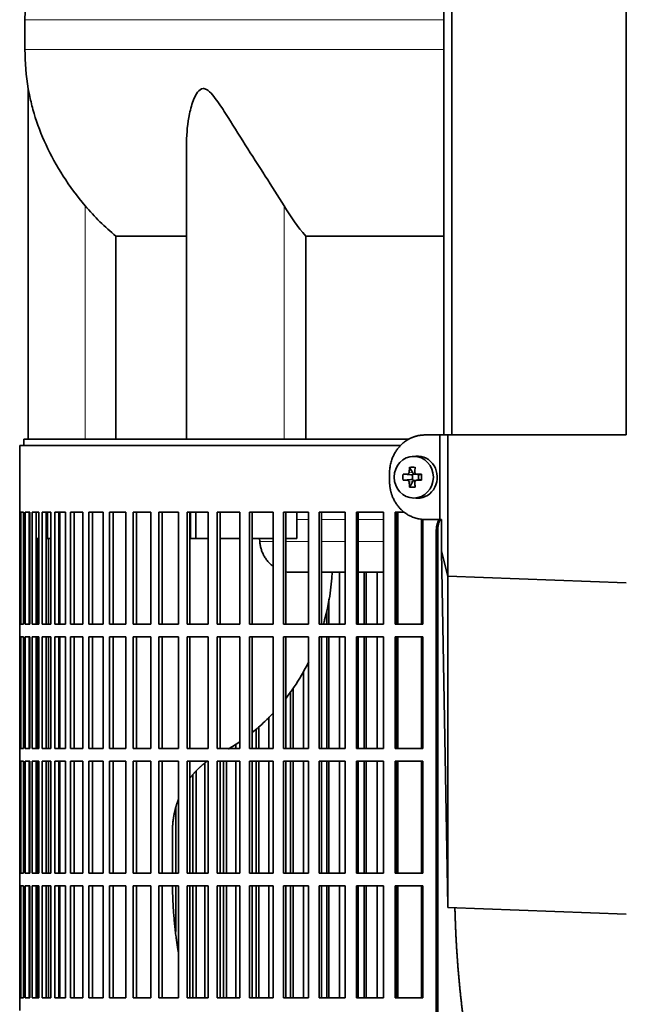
# Model space of a CAD drawing. Header units: millimetres. Extents: x 489 to 1364, y -1717 to 1594.
# Tile 16 of 30: x 496 to 639, y -56 to 177. Entities that reach past the tile are written whole.
import ezdxf

# ---------------------------------------------------------------- set-up
doc = ezdxf.new("R2010")
doc.units = ezdxf.units.MM
for name, color, linetype in [('M5X8_UNI7687', 7, 'Continuous'), ('MID_454-3', 7, 'Continuous'), ('VSI344-454_FILTR', 7, 'Continuous'), ('VSI344-454_SUPPO', 7, 'Continuous'), ('VSI344-454_TERMI', 7, 'Continuous'), ('VSI454_DIFFUSORE', 7, 'Continuous')]:
    doc.layers.add(name, color=color, linetype=linetype)

# ---------------------------------------------------------------- blocks, each defined once
blk = doc.blocks.new('SE')
at = {"layer": 'M5X8_UNI7687', "color": 7, "linetype": 'Continuous', "lineweight": 35}
for p, q in [((589.26, 74.09), (588.41, 74.02)), ((587.77, 71.44), (588.54, 70.14)), ((586.23, 69.8), (588.07, 69.64)), ((586.23, 68.41), (588.07, 68.57)), ((587.77, 66.77), (588.54, 68.07)), ((588.47, 68.54), (588.47, 69.67)), ((588.64, 69.86), (589.26, 69.86)), ((589.29, 68.36), (588.64, 68.36)), ((589.34, 69.84), (589.93, 69.64)), ((589.93, 68.57), (589.34, 68.37)), ((589.88, 69.66), (589.88, 68.55)), ((590.62, 69.8), (590.01, 69.64)), ((590.62, 68.41), (590.01, 68.57)), ((588.41, 64.19), (589.26, 64.12))]:
    blk.add_line(p, q, dxfattribs=at)
at = {"layer": 'M5X8_UNI7687', "color": 4, "linetype": 'Continuous', "lineweight": 9}
for p, q in [((587.69, 70.31), (588.54, 70.14)), ((588.07, 69.64), (587.22, 69.82)), ((587.22, 68.4), (588.07, 68.57)), ((588.54, 68.07), (587.69, 67.9)), ((589.49, 69.82), (590.01, 69.64)), ((590.01, 68.57), (589.49, 68.4))]:
    blk.add_line(p, q, dxfattribs=at)
at = {"layer": 'M5X8_UNI7687', "color": 7, "linetype": 'Continuous', "lineweight": 35}
for centre, radius, start, end in [((597.4, 69.11), 11.19, 176.4519, 183.5481), ((556.67, 69.11), 33.96, 358.8317, 1.1683)]:
    blk.add_arc(centre, radius, start, end, dxfattribs=at)
blk.add_ellipse((588.77, 69.11), major_axis=(0, -4.93), ratio=0.939693, dxfattribs=at)
for centre, major_axis, ratio, start_param, end_param in [((589.62, 69.11), (0, -5), 0.939693, 0, 3.218028), ((591.88, 69.11), (0, 10), 0.422618, 1.335108, 1.449667), ((590.99, 66.04), (-8.99, 2.22), 0.549436, -1.223909, -1.074217), ((588.07, 70.14), (0.521, -0.505), 0.511875, 0.559691, 1.077892), ((591.59, 69.11), (0, 10), 0.258819, 1.335108, 1.449667), ((591.74, 68.95), (-9.99, 0.3), 0.0819, -1.099374, -0.984815), ((591.74, 69.26), (-9.99, -0.3), 0.0819, 0.984815, 1.099374), ((591.88, 69.11), (0, -10), 0.422618, -1.449667, -1.335108), ((588.07, 70.14), (0.805, -0.118), 0.613124, 4.809424, 5.327625), ((588.07, 68.07), (0.805, 0.118), 0.613124, 0.95556, 1.473761), ((588.23, 70.11), (0.03, -0.501), 0.939258, 0.461161, 0.987959), ((588.23, 68.1), (0.03, 0.501), 0.939258, 5.295226, 5.822024), ((588.07, 68.07), (0.521, 0.505), 0.511875, 5.205293, 5.723494), ((591.59, 69.11), (0, -10), 0.258819, -1.449667, -1.335108), ((591.74, 68.95), (-9.99, 0.3), 0.0819, -1.456192, -1.341632), ((591.74, 69.26), (-9.99, -0.3), 0.0819, 1.341632, 1.456192), ((590.01, 70.14), (0.052, 0.506), 0.51441, 3.025925, 3.331693), ((590.01, 68.07), (0.052, -0.506), 0.51441, 2.951492, 3.25726), ((590.99, 72.17), (-8.99, -2.22), 0.549436, 1.074217, 1.223909), ((589.62, 69.11), (0, -5), 0.939693, 6.20675, 6.283185)]:
    blk.add_ellipse(centre, major_axis=major_axis, ratio=ratio, start_param=start_param, end_param=end_param, dxfattribs=at)
for points in [[(587.22, 69.82), (587.24, 69.82), (587.27, 69.82), (587.31, 69.83), (587.35, 69.84), (587.39, 69.85), (587.43, 69.88), (587.47, 69.9), (587.51, 69.93), (587.54, 69.96), (587.57, 70), (587.6, 70.04), (587.62, 70.08), (587.64, 70.13), (587.66, 70.17), (587.67, 70.21), (587.68, 70.26), (587.69, 70.3), (587.69, 70.31)], [(589.02, 70.31), (589.02, 70.3), (589.02, 70.26), (589.03, 70.21), (589.04, 70.17), (589.05, 70.13), (589.07, 70.08), (589.09, 70.04), (589.12, 70), (589.15, 69.96), (589.19, 69.93), (589.22, 69.9), (589.26, 69.88), (589.31, 69.85), (589.35, 69.84), (589.39, 69.83), (589.44, 69.82), (589.47, 69.82), (589.49, 69.82)], [(587.69, 67.9), (587.69, 67.92), (587.68, 67.95), (587.67, 68), (587.66, 68.04), (587.64, 68.09), (587.62, 68.13), (587.6, 68.17), (587.57, 68.21), (587.54, 68.25), (587.51, 68.28), (587.47, 68.31), (587.43, 68.34), (587.39, 68.36), (587.35, 68.37), (587.31, 68.39), (587.27, 68.39), (587.24, 68.4), (587.22, 68.4)], [(589.49, 68.4), (589.47, 68.4), (589.44, 68.39), (589.39, 68.39), (589.35, 68.37), (589.31, 68.36), (589.26, 68.34), (589.22, 68.31), (589.19, 68.28), (589.15, 68.25), (589.12, 68.21), (589.09, 68.17), (589.07, 68.13), (589.05, 68.09), (589.04, 68.04), (589.03, 68), (589.02, 67.95), (589.02, 67.92), (589.02, 67.9)]]:
    blk.add_open_spline(points, degree=3, dxfattribs=at)
at = {"layer": 'MID_454-3', "color": 7, "linetype": 'Continuous', "lineweight": 35}
for p, q in [((595.84, 801.11), (595.84, 79.11)), ((597.8, 79.11), (597.8, 801.11)), ((639.04, 79.11), (639.04, 801.11))]:
    blk.add_line(p, q, dxfattribs=at)
at = {"layer": 'VSI344-454_FILTR', "color": 7, "linetype": 'Continuous', "lineweight": 35}
for p, q in [((585.58, 76.61), (495.54, 76.61)), ((495.54, 76.61), (495.54, 60.86)), ((495.54, 60.86), (495.67, 60.86)), ((495.55, 34.36), (495.55, 60.86)), ((495.67, 34.36), (495.67, 60.86)), ((495.82, 60.86), (496.44, 60.86)), ((495.82, 34.36), (495.82, 60.86)), ((496.44, 34.36), (496.44, 60.86)), ((496.8, 60.86), (497.9, 60.86)), ((496.8, 34.36), (496.8, 60.86)), ((497.79, 34.36), (497.79, 60.86)), ((497.9, 34.36), (497.9, 60.86)), ((498.47, 60.86), (500.05, 60.86)), ((498.47, 34.36), (498.47, 60.86)), ((499.45, 34.36), (499.45, 60.86)), ((500.05, 34.36), (500.05, 60.86)), ((500.83, 60.86), (502.88, 60.86)), ((500.83, 34.36), (500.83, 60.86)), ((501.78, 34.36), (501.78, 60.86)), ((502.88, 34.36), (502.88, 60.86)), ((503.85, 60.86), (506.37, 60.86)), ((503.85, 34.36), (503.85, 60.86)), ((504.79, 34.36), (504.79, 60.86)), ((506.37, 34.36), (506.37, 60.86)), ((507.54, 60.86), (510.51, 60.86)), ((507.54, 34.36), (507.54, 60.86)), ((508.45, 34.36), (508.45, 60.86)), ((510.51, 34.36), (510.51, 60.86)), ((511.87, 60.86), (515.28, 60.86)), ((511.87, 34.36), (511.87, 60.86)), ((512.74, 34.36), (512.74, 60.86)), ((515.28, 34.36), (515.28, 60.86)), ((516.81, 60.86), (520.65, 60.86)), ((516.81, 34.36), (516.81, 60.86)), ((517.65, 34.36), (517.65, 60.86)), ((520.65, 34.36), (520.65, 60.86)), ((522.36, 60.86), (526.59, 60.86)), ((522.36, 34.36), (522.36, 60.86)), ((523.15, 34.36), (523.15, 60.86)), ((526.59, 34.36), (526.59, 60.86)), ((528.47, 60.86), (533.08, 60.86)), ((528.47, 34.36), (528.47, 60.86)), ((529.22, 34.36), (529.22, 60.86)), ((533.08, 34.36), (533.08, 60.86)), ((535.12, 60.86), (540.09, 60.86)), ((535.12, 34.36), (535.12, 60.86)), ((535.82, 34.36), (535.82, 60.86)), ((540.09, 34.36), (540.09, 60.86)), ((542.27, 60.86), (547.58, 60.86)), ((542.27, 34.36), (542.27, 60.86)), ((542.93, 34.36), (542.93, 60.86)), ((547.58, 34.36), (547.58, 60.86)), ((549.9, 60.86), (555.52, 60.86)), ((549.9, 34.36), (549.9, 60.86)), ((550.5, 34.36), (550.5, 60.86)), ((555.52, 34.36), (555.52, 60.86)), ((557.96, 60.86), (563.86, 60.86)), ((557.96, 34.36), (557.96, 60.86)), ((558.51, 34.36), (558.51, 60.86)), ((563.86, 34.36), (563.86, 60.86)), ((566.42, 60.86), (572.57, 60.86)), ((566.42, 34.36), (566.42, 60.86)), ((566.9, 34.36), (566.9, 60.86)), ((572.57, 34.36), (572.57, 60.86)), ((575.23, 60.86), (581.6, 60.86)), ((575.23, 34.36), (575.23, 60.86)), ((575.65, 34.36), (575.65, 60.86)), ((581.6, 34.36), (581.6, 60.86)), ((584.35, 60.86), (586.48, 60.86)), ((584.35, 34.36), (584.35, 60.86)), ((584.71, 34.36), (584.71, 60.86)), ((590.92, 34.36), (590.92, 59.16)), ((594.1, -214.39), (594.1, 56.61)), ((594.42, -214.39), (594.42, 56.61)), ((499.87, 34.36), (499.87, 54.61)), ((502.35, 34.36), (502.35, 54.61)), ((571.23, 34.36), (571.23, 46.61)), ((577.05, 34.36), (577.05, 46.61)), ((577.5, 34.36), (577.5, 46.61)), ((580.14, 34.36), (580.14, 46.61)), ((568.69, 34.36), (568.69, 40.24)), ((568.17, 34.36), (568.17, 37.48)), ((495.54, 34.36), (495.67, 34.36)), ((495.54, 34.36), (495.54, 31.36)), ((495.82, 34.36), (496.44, 34.36)), ((496.8, 34.36), (497.9, 34.36)), ((498.47, 34.36), (500.05, 34.36)), ((500.83, 34.36), (502.88, 34.36)), ((503.85, 34.36), (506.37, 34.36)), ((507.54, 34.36), (510.51, 34.36)), ((511.87, 34.36), (515.28, 34.36)), ((516.81, 34.36), (520.65, 34.36)), ((522.36, 34.36), (526.59, 34.36)), ((528.47, 34.36), (533.08, 34.36)), ((535.12, 34.36), (540.09, 34.36)), ((542.27, 34.36), (547.58, 34.36)), ((549.9, 34.36), (555.52, 34.36)), ((557.96, 34.36), (563.86, 34.36)), ((566.42, 34.36), (572.57, 34.36)), ((575.23, 34.36), (581.6, 34.36)), ((584.35, 34.36), (590.92, 34.36)), ((495.54, 31.36), (495.67, 31.36)), ((495.55, 4.86), (495.55, 31.36)), ((495.67, 4.86), (495.67, 31.36)), ((495.82, 31.36), (496.44, 31.36)), ((495.82, 4.86), (495.82, 31.36)), ((496.44, 4.86), (496.44, 31.36)), ((496.8, 31.36), (497.9, 31.36)), ((496.8, 4.86), (496.8, 31.36)), ((497.79, 4.86), (497.79, 31.36)), ((497.9, 4.86), (497.9, 31.36)), ((498.47, 31.36), (500.05, 31.36)), ((498.47, 4.86), (498.47, 31.36)), ((499.45, 4.86), (499.45, 31.36)), ((499.87, 4.86), (499.87, 31.36)), ((500.05, 4.86), (500.05, 31.36)), ((500.83, 31.36), (502.88, 31.36)), ((500.83, 4.86), (500.83, 31.36)), ((501.78, 4.86), (501.78, 31.36)), ((502.35, 4.86), (502.35, 31.36)), ((502.88, 4.86), (502.88, 31.36)), ((503.85, 31.36), (506.37, 31.36)), ((503.85, 4.86), (503.85, 31.36)), ((504.79, 4.86), (504.79, 31.36)), ((506.37, 4.86), (506.37, 31.36)), ((507.54, 31.36), (510.51, 31.36)), ((507.54, 4.86), (507.54, 31.36)), ((508.45, 4.86), (508.45, 31.36)), ((510.51, 4.86), (510.51, 31.36)), ((511.87, 31.36), (515.28, 31.36)), ((511.87, 4.86), (511.87, 31.36)), ((512.74, 4.86), (512.74, 31.36)), ((515.28, 4.86), (515.28, 31.36)), ((516.81, 31.36), (520.65, 31.36)), ((516.81, 4.86), (516.81, 31.36)), ((517.65, 4.86), (517.65, 31.36)), ((520.65, 4.86), (520.65, 31.36)), ((522.36, 31.36), (526.59, 31.36)), ((522.36, 4.86), (522.36, 31.36)), ((523.15, 4.86), (523.15, 31.36)), ((526.59, 4.86), (526.59, 31.36)), ((528.47, 31.36), (533.08, 31.36)), ((528.47, 4.86), (528.47, 31.36)), ((529.22, 4.86), (529.22, 31.36)), ((533.08, 4.86), (533.08, 31.36)), ((535.12, 31.36), (540.09, 31.36)), ((535.12, 4.86), (535.12, 31.36)), ((535.82, 4.86), (535.82, 31.36)), ((540.09, 4.86), (540.09, 31.36)), ((542.27, 31.36), (547.58, 31.36)), ((542.27, 4.86), (542.27, 31.36)), ((542.93, 4.86), (542.93, 31.36)), ((547.58, 4.86), (547.58, 31.36)), ((549.9, 31.36), (555.52, 31.36)), ((549.9, 4.86), (549.9, 31.36)), ((550.5, 4.86), (550.5, 31.36)), ((555.52, 4.86), (555.52, 31.36)), ((557.96, 31.36), (563.86, 31.36)), ((557.96, 4.86), (557.96, 31.36)), ((558.51, 4.86), (558.51, 31.36)), ((563.86, 4.86), (563.86, 31.36)), ((566.42, 31.36), (572.57, 31.36)), ((566.42, 4.86), (566.42, 31.36)), ((566.9, 4.86), (566.9, 31.36)), ((568.17, 4.86), (568.17, 31.36)), ((568.69, 4.86), (568.69, 31.36)), ((571.23, 4.86), (571.23, 31.36)), ((572.57, 4.86), (572.57, 31.36)), ((575.23, 31.36), (581.6, 31.36)), ((575.23, 4.86), (575.23, 31.36)), ((575.65, 4.86), (575.65, 31.36)), ((577.05, 4.86), (577.05, 31.36)), ((577.5, 4.86), (577.5, 31.36)), ((580.14, 4.86), (580.14, 31.36)), ((581.6, 4.86), (581.6, 31.36)), ((584.35, 31.36), (590.92, 31.36)), ((584.35, 4.86), (584.35, 31.36)), ((584.71, 4.86), (584.71, 31.36)), ((590.92, 4.86), (590.92, 31.36)), ((562.66, 4.86), (562.66, 23.11)), ((560.21, 4.86), (560.21, 19.24)), ((559.64, 4.86), (559.64, 18.36)), ((554.45, 4.86), (554.45, 12.28)), ((551.5, 4.86), (551.5, 9.48)), ((552.13, 4.86), (552.13, 10.04)), ((495.54, 4.86), (495.67, 4.86)), ((495.54, 4.86), (495.54, 1.86)), ((495.82, 4.86), (496.44, 4.86)), ((496.8, 4.86), (497.9, 4.86)), ((498.47, 4.86), (500.05, 4.86)), ((500.83, 4.86), (502.88, 4.86)), ((503.85, 4.86), (506.37, 4.86)), ((507.54, 4.86), (510.51, 4.86)), ((511.87, 4.86), (515.28, 4.86)), ((516.81, 4.86), (520.65, 4.86)), ((522.36, 4.86), (526.59, 4.86)), ((528.47, 4.86), (533.08, 4.86)), ((535.12, 4.86), (540.09, 4.86)), ((542.27, 4.86), (547.58, 4.86)), ((546.66, 4.86), (546.66, 5.91)), ((549.9, 4.86), (555.52, 4.86)), ((557.96, 4.86), (563.86, 4.86)), ((566.42, 4.86), (572.57, 4.86)), ((575.23, 4.86), (581.6, 4.86)), ((584.35, 4.86), (590.92, 4.86)), ((495.54, 1.86), (495.67, 1.86)), ((495.55, -24.64), (495.55, 1.86)), ((495.67, -24.64), (495.67, 1.86)), ((495.82, 1.86), (496.44, 1.86)), ((495.82, -24.64), (495.82, 1.86)), ((496.44, -24.64), (496.44, 1.86)), ((496.8, 1.86), (497.9, 1.86)), ((496.8, -24.64), (496.8, 1.86)), ((497.79, -24.64), (497.79, 1.86)), ((497.9, -24.64), (497.9, 1.86)), ((498.47, 1.86), (500.05, 1.86)), ((498.47, -24.64), (498.47, 1.86)), ((499.45, -24.64), (499.45, 1.86)), ((499.87, -24.64), (499.87, 1.86)), ((500.05, -24.64), (500.05, 1.86)), ((500.83, 1.86), (502.88, 1.86)), ((500.83, -24.64), (500.83, 1.86)), ((501.78, -24.64), (501.78, 1.86)), ((502.35, -24.64), (502.35, 1.86)), ((502.88, -24.64), (502.88, 1.86)), ((503.85, 1.86), (506.37, 1.86)), ((503.85, -24.64), (503.85, 1.86)), ((504.79, -24.64), (504.79, 1.86)), ((506.37, -24.64), (506.37, 1.86)), ((507.54, 1.86), (510.51, 1.86)), ((507.54, -24.64), (507.54, 1.86)), ((508.45, -24.64), (508.45, 1.86)), ((510.51, -24.64), (510.51, 1.86)), ((511.87, 1.86), (515.28, 1.86)), ((511.87, -24.64), (511.87, 1.86)), ((512.74, -24.64), (512.74, 1.86)), ((515.28, -24.64), (515.28, 1.86)), ((516.81, 1.86), (520.65, 1.86)), ((516.81, -24.64), (516.81, 1.86)), ((517.65, -24.64), (517.65, 1.86)), ((520.65, -24.64), (520.65, 1.86)), ((522.36, 1.86), (526.59, 1.86)), ((522.36, -24.64), (522.36, 1.86)), ((523.15, -24.64), (523.15, 1.86)), ((526.59, -24.64), (526.59, 1.86)), ((528.47, 1.86), (533.08, 1.86)), ((528.47, -24.64), (528.47, 1.86)), ((529.22, -24.64), (529.22, 1.86)), ((533.08, -24.64), (533.08, 1.86)), ((535.12, 1.86), (540.09, 1.86)), ((535.12, -24.64), (535.12, 1.86)), ((535.82, -24.64), (535.82, 1.86)), ((539.31, -24.64), (539.31, 1.39)), ((540.09, -24.64), (540.09, 1.86)), ((542.27, 1.86), (547.58, 1.86)), ((542.27, -24.64), (542.27, 1.86)), ((542.93, -24.64), (542.93, 1.86)), ((543.78, -24.64), (543.78, 1.86)), ((544.46, -24.64), (544.46, 1.86)), ((546.66, -24.64), (546.66, 1.86)), ((547.58, -24.64), (547.58, 1.86)), ((549.9, 1.86), (555.52, 1.86)), ((549.9, -24.64), (549.9, 1.86)), ((550.5, -24.64), (550.5, 1.86)), ((551.5, -24.64), (551.5, 1.86)), ((552.13, -24.64), (552.13, 1.86)), ((554.45, -24.64), (554.45, 1.86)), ((555.52, -24.64), (555.52, 1.86)), ((557.96, 1.86), (563.86, 1.86)), ((557.96, -24.64), (557.96, 1.86)), ((558.51, -24.64), (558.51, 1.86)), ((559.64, -24.64), (559.64, 1.86)), ((560.21, -24.64), (560.21, 1.86)), ((562.66, -24.64), (562.66, 1.86)), ((563.86, -24.64), (563.86, 1.86)), ((566.42, 1.86), (572.57, 1.86)), ((566.42, -24.64), (566.42, 1.86)), ((566.9, -24.64), (566.9, 1.86)), ((568.17, -24.64), (568.17, 1.86)), ((568.69, -24.64), (568.69, 1.86)), ((571.23, -24.64), (571.23, 1.86)), ((572.57, -24.64), (572.57, 1.86)), ((575.23, 1.86), (581.6, 1.86)), ((575.23, -24.64), (575.23, 1.86)), ((575.65, -24.64), (575.65, 1.86)), ((577.05, -24.64), (577.05, 1.86)), ((577.5, -24.64), (577.5, 1.86)), ((580.14, -24.64), (580.14, 1.86)), ((581.6, -24.64), (581.6, 1.86)), ((584.35, 1.86), (590.92, 1.86)), ((584.35, -24.64), (584.35, 1.86)), ((584.71, -24.64), (584.71, 1.86)), ((590.92, -24.64), (590.92, 1.86)), ((536.52, -24.64), (536.52, -1.3)), ((537.26, -24.64), (537.26, -0.5)), ((532.46, -24.64), (532.46, -9.05)), ((495.54, -24.64), (495.67, -24.64)), ((495.54, -24.64), (495.54, -27.64)), ((495.82, -24.64), (496.44, -24.64)), ((496.8, -24.64), (497.9, -24.64)), ((498.47, -24.64), (500.05, -24.64)), ((500.83, -24.64), (502.88, -24.64)), ((503.85, -24.64), (506.37, -24.64)), ((507.54, -24.64), (510.51, -24.64)), ((511.87, -24.64), (515.28, -24.64)), ((516.81, -24.64), (520.65, -24.64)), ((522.36, -24.64), (526.59, -24.64)), ((528.47, -24.64), (533.08, -24.64)), ((535.12, -24.64), (540.09, -24.64)), ((542.27, -24.64), (547.58, -24.64)), ((549.9, -24.64), (555.52, -24.64)), ((557.96, -24.64), (563.86, -24.64)), ((566.42, -24.64), (572.57, -24.64)), ((575.23, -24.64), (581.6, -24.64)), ((584.35, -24.64), (590.92, -24.64)), ((495.54, -27.64), (495.67, -27.64)), ((495.55, -54.14), (495.55, -27.64)), ((495.67, -54.14), (495.67, -27.64)), ((495.82, -27.64), (496.44, -27.64)), ((495.82, -54.14), (495.82, -27.64)), ((496.44, -54.14), (496.44, -27.64)), ((496.8, -27.64), (497.9, -27.64)), ((496.8, -54.14), (496.8, -27.64)), ((497.79, -54.14), (497.79, -27.64)), ((497.9, -54.14), (497.9, -27.64)), ((498.47, -27.64), (500.05, -27.64)), ((498.47, -54.14), (498.47, -27.64)), ((499.45, -54.14), (499.45, -27.64)), ((499.87, -54.14), (499.87, -27.64)), ((500.05, -54.14), (500.05, -27.64)), ((500.83, -27.64), (502.88, -27.64)), ((500.83, -54.14), (500.83, -27.64)), ((501.78, -54.14), (501.78, -27.64)), ((502.35, -54.14), (502.35, -27.64)), ((502.88, -54.14), (502.88, -27.64)), ((503.85, -27.64), (506.37, -27.64)), ((503.85, -54.14), (503.85, -27.64)), ((504.79, -54.14), (504.79, -27.64)), ((506.37, -54.14), (506.37, -27.64)), ((507.54, -27.64), (510.51, -27.64)), ((507.54, -54.14), (507.54, -27.64)), ((508.45, -54.14), (508.45, -27.64)), ((510.51, -54.14), (510.51, -27.64)), ((511.87, -27.64), (515.28, -27.64)), ((511.87, -54.14), (511.87, -27.64)), ((512.74, -54.14), (512.74, -27.64)), ((515.28, -54.14), (515.28, -27.64)), ((516.81, -27.64), (520.65, -27.64)), ((516.81, -54.14), (516.81, -27.64)), ((517.65, -54.14), (517.65, -27.64)), ((520.65, -54.14), (520.65, -27.64)), ((522.36, -27.64), (526.59, -27.64)), ((522.36, -54.14), (522.36, -27.64)), ((523.15, -54.14), (523.15, -27.64)), ((526.59, -54.14), (526.59, -27.64)), ((528.47, -27.64), (533.08, -27.64)), ((528.47, -54.14), (528.47, -27.64)), ((529.22, -54.14), (529.22, -27.64)), ((532.46, -38.41), (532.46, -27.64)), ((533.08, -54.14), (533.08, -27.64)), ((535.12, -27.64), (540.09, -27.64)), ((535.12, -54.14), (535.12, -27.64)), ((535.82, -54.14), (535.82, -27.64)), ((536.52, -54.14), (536.52, -27.64)), ((537.26, -54.14), (537.26, -27.64)), ((539.31, -54.14), (539.31, -27.64)), ((540.09, -54.14), (540.09, -27.64)), ((542.27, -27.64), (547.58, -27.64)), ((542.27, -54.14), (542.27, -27.64)), ((542.93, -54.14), (542.93, -27.64)), ((543.78, -54.14), (543.78, -27.64)), ((544.46, -54.14), (544.46, -27.64)), ((546.66, -54.14), (546.66, -27.64)), ((547.58, -54.14), (547.58, -27.64)), ((549.9, -27.64), (555.52, -27.64)), ((549.9, -54.14), (549.9, -27.64)), ((550.5, -54.14), (550.5, -27.64)), ((551.5, -54.14), (551.5, -27.64)), ((552.13, -54.14), (552.13, -27.64)), ((554.45, -54.14), (554.45, -27.64)), ((555.52, -54.14), (555.52, -27.64)), ((557.96, -27.64), (563.86, -27.64)), ((557.96, -54.14), (557.96, -27.64)), ((558.51, -54.14), (558.51, -27.64)), ((559.64, -54.14), (559.64, -27.64)), ((560.21, -54.14), (560.21, -27.64)), ((562.66, -54.14), (562.66, -27.64)), ((563.86, -54.14), (563.86, -27.64)), ((566.42, -27.64), (572.57, -27.64)), ((566.42, -54.14), (566.42, -27.64)), ((566.9, -54.14), (566.9, -27.64)), ((568.17, -54.14), (568.17, -27.64)), ((568.69, -54.14), (568.69, -27.64)), ((571.23, -54.14), (571.23, -27.64)), ((572.57, -54.14), (572.57, -27.64)), ((575.23, -27.64), (581.6, -27.64)), ((575.23, -54.14), (575.23, -27.64)), ((575.65, -54.14), (575.65, -27.64)), ((577.05, -54.14), (577.05, -27.64)), ((577.5, -54.14), (577.5, -27.64)), ((580.14, -54.14), (580.14, -27.64)), ((581.6, -54.14), (581.6, -27.64)), ((584.35, -27.64), (590.92, -27.64)), ((584.35, -54.14), (584.35, -27.64)), ((584.71, -54.14), (584.71, -27.64)), ((590.92, -54.14), (590.92, -27.64)), ((495.54, -54.14), (495.67, -54.14)), ((495.54, -54.14), (495.54, -57.14)), ((495.82, -54.14), (496.44, -54.14)), ((496.8, -54.14), (497.9, -54.14)), ((498.47, -54.14), (500.05, -54.14)), ((500.83, -54.14), (502.88, -54.14)), ((503.85, -54.14), (506.37, -54.14)), ((507.54, -54.14), (510.51, -54.14)), ((511.87, -54.14), (515.28, -54.14)), ((516.81, -54.14), (520.65, -54.14)), ((522.36, -54.14), (526.59, -54.14)), ((528.47, -54.14), (533.08, -54.14)), ((535.12, -54.14), (540.09, -54.14)), ((542.27, -54.14), (547.58, -54.14)), ((549.9, -54.14), (555.52, -54.14)), ((557.96, -54.14), (563.86, -54.14)), ((566.42, -54.14), (572.57, -54.14)), ((575.23, -54.14), (581.6, -54.14)), ((584.35, -54.14), (590.92, -54.14))]:
    blk.add_line(p, q, dxfattribs=at)
at = {"layer": 'VSI344-454_FILTR', "color": 4, "linetype": 'Continuous', "lineweight": 9}
blk.add_line((594.1, 56.61), (594.42, 56.61), dxfattribs=at)
at = {"layer": 'VSI344-454_FILTR', "color": 7, "linetype": 'Continuous', "lineweight": 35}
for points, knots in [([(594.1, 56.61), (594.1, 56.68), (594.11, 56.83), (594.12, 57.04), (594.14, 57.26), (594.17, 57.47), (594.21, 57.69), (594.26, 57.9), (594.32, 58.11), (594.39, 58.31), (594.52, 58.67), (594.65, 58.95), (594.77, 59.15)], [0, 0, 0, 0, 0.027983, 0.0557899, 0.0834734, 0.1110867, 0.1386835, 0.1663177, 0.1940428, 0.2219119, 0.2499772, 0.3401037, 0.3401037, 0.3401037, 0.3401037]), ([(595.09, 59.18), (594.97, 58.96), (594.81, 58.63), (594.64, 58.15), (594.54, 57.77), (594.47, 57.39), (594.42, 57), (594.42, 56.74), (594.42, 56.61)], [0.6563788, 0.6563788, 0.6563788, 0.6563788, 0.7500173, 0.8003848, 0.8502554, 0.8999393, 0.9497504, 1, 1, 1, 1])]:
    blk.add_open_spline(points, degree=3, knots=knots, dxfattribs=at)
at = {"layer": 'VSI344-454_SUPPO', "color": 7, "linetype": 'Continuous', "lineweight": 35}
for p, q in [((587.65, 78.11), (496.54, 78.11)), ((496.54, 78.11), (496.54, 76.61)), ((502.14, 54.61), (502.14, 60.86)), ((505.04, 34.36), (505.04, 60.86)), ((535.97, 54.61), (535.97, 60.86)), ((537.18, 54.61), (537.18, 60.86)), ((561.09, 54.61), (561.09, 60.86)), ((584.97, 34.36), (584.97, 60.86)), ((590.57, 34.36), (590.57, 59.2)), ((497.79, 54.61), (497.9, 54.61)), ((499.45, 54.61), (500.05, 54.61)), ((501.78, 54.61), (502.14, 54.61)), ((502.14, 54.61), (502.88, 54.61)), ((504.79, 54.61), (505.04, 54.61)), ((535.97, 54.61), (537.18, 54.61)), ((537.18, 54.61), (540.09, 54.61)), ((542.93, 54.61), (547.58, 54.61)), ((550.5, 54.61), (555.52, 54.61)), ((552.32, 53.91), (552.26, 54.61)), ((558.51, 54.61), (561.09, 54.61)), ((559.68, 46.61), (563.86, 46.61)), ((566.9, 46.61), (572.57, 46.61)), ((575.65, 46.61), (581.6, 46.61)), ((584.71, 46.61), (584.97, 46.61)), ((505.04, 4.86), (505.04, 31.36)), ((584.97, 4.86), (584.97, 31.36)), ((590.57, 4.86), (590.57, 31.36)), ((505.04, -24.64), (505.04, 1.86)), ((584.97, -24.64), (584.97, 1.86)), ((590.57, -24.64), (590.57, 1.86)), ((531.68, -24.64), (531.68, -14.74)), ((505.04, -54.14), (505.04, -27.64)), ((584.97, -54.14), (584.97, -27.64)), ((590.57, -54.14), (590.57, -27.64))]:
    blk.add_line(p, q, dxfattribs=at)
at = {"layer": 'VSI344-454_SUPPO', "color": 4, "linetype": 'Continuous', "lineweight": 9}
for p, q in [((563.86, 59.13), (561.09, 59.13)), ((572.57, 59.13), (566.9, 59.13)), ((581.6, 59.13), (575.65, 59.13)), ((584.97, 59.13), (584.71, 59.13)), ((552.32, 53.91), (555.52, 53.91)), ((558.51, 53.91), (563.86, 53.91)), ((566.9, 53.91), (572.57, 53.91)), ((575.65, 53.91), (581.6, 53.91)), ((584.71, 53.91), (584.97, 53.91))]:
    blk.add_line(p, q, dxfattribs=at)
at = {"layer": 'VSI344-454_SUPPO', "color": 7, "linetype": 'Continuous', "lineweight": 35}
for points, degree, knots in [([(552.32, 53.91), (552.35, 53.62), (552.42, 53.04), (552.63, 52.18), (552.92, 51.33), (553.32, 50.5), (553.81, 49.72), (554.39, 49), (554.97, 48.43), (555.36, 48.12), (555.51, 48)], 3, [0, 0, 0, 0, 0.0417365, 0.0843208, 0.127753, 0.1720331, 0.2171609, 0.2631364, 0.3099596, 0.3384804, 0.3384804, 0.3384804, 0.3384804]), ([(569.48, 46.6), (569.27, 42.78), (568.67, 39.04), (567.59, 35.02), (567.5, 34.68), (567.4, 34.34)], 3, [0.0517388, 0.0517388, 0.0517388, 0.0517388, 0.25, 0.25, 0.2684606, 0.2684606, 0.2684606, 0.2684606]), ([(563.93, 25.42), (563.39, 24.34), (562.81, 23.27), (561.1, 20.36), (559.87, 18.55), (558.54, 16.83)], 3, [0.4358245, 0.4358245, 0.4358245, 0.4358245, 0.5, 0.5, 0.6155764, 0.6155764, 0.6155764, 0.6155764]), ([(555.53, 13.29), (554.88, 12.6), (554.22, 11.93), (552.57, 10.37), (551.57, 9.5), (550.54, 8.67)], 3, [0.6987897, 0.6987897, 0.6987897, 0.6987897, 0.75, 0.75, 0.8223069, 0.8223069, 0.8223069, 0.8223069]), ([(535.8, -2.16), (536.79, -0.84), (537.99, 0.3), (538.89, 1.16), (539.87, 1.87)], 2, [0.6005011, 0.6005011, 0.6005011, 0.75, 0.75, 0.8637646, 0.8637646, 0.8637646]), ([(531.68, -14.74), (531.68, -11.89), (532.42, -9.17), (532.69, -8.16), (533.05, -7.2)], 2, [0, 0, 0, 0.25, 0.25, 0.3403799, 0.3403799, 0.3403799]), ([(533.05, -43.22), (532.76, -41.45), (532.53, -39.67), (531.75, -33.69), (531.69, -27.64)], 2, [0.6816481, 0.6816481, 0.6816481, 0.75, 0.75, 0.9800661, 0.9800661, 0.9800661]), ([(604.25, -79.59), (602.83, -73.65), (601.74, -67.28), (600.65, -60.88), (599.91, -54.16), (599.17, -47.45), (598.8, -40.51), (598.59, -36.66), (598.5, -32.78)], 2, [0, 0, 0, 0.25, 0.25, 0.5, 0.5, 0.75, 0.75, 0.8891852, 0.8891852, 0.8891852])]:
    blk.add_open_spline(points, degree=degree, knots=knots, dxfattribs=at)
for points in [[(558.49, 46.71), (558.92, 46.64), (559.37, 46.6), (559.81, 46.61)], [(547.59, 6.48), (546.71, 5.88), (545.81, 5.31), (544.9, 4.77)]]:
    blk.add_open_spline(points, degree=3, dxfattribs=at)
at = {"layer": 'VSI344-454_TERMI', "color": 7, "linetype": 'Continuous', "lineweight": 35}
for p, q in [((591.45, 79.11), (594.96, 79.11)), ((594.96, 79.11), (596.86, 79.11)), ((594.96, 59.11), (594.96, 79.11)), ((596.86, 79.11), (639.04, 79.11)), ((596.86, 45.69), (596.86, 79.11)), ((583.04, 70.11), (583.04, 68.11)), ((591.45, 59.11), (594.96, 59.11)), ((594.96, 59.11), (595.32, 59.11)), ((595.32, 51.61), (595.32, 59.11)), ((595.32, 51.61), (596.86, 45.69)), ((596.79, -32.43), (595.32, 51.61)), ((596.86, 45.69), (639.04, 44.11)), ((596.86, 45.69), (596.86, -32.72)), ((596.86, -32.72), (596.79, -32.43)), ((639.04, -34.3), (596.86, -32.72))]:
    blk.add_line(p, q, dxfattribs=at)
for points, knots in [([(591.45, 79.11), (591.35, 79.11), (591.17, 79.1), (590.89, 79.09), (590.62, 79.07), (590.34, 79.03), (590.07, 78.99), (589.8, 78.94), (589.53, 78.88), (589.27, 78.81), (589, 78.73), (588.74, 78.64), (588.48, 78.54), (588.05, 78.36), (587.47, 78.07), (586.77, 77.62), (586.1, 77.09), (585.49, 76.5), (584.93, 75.84), (584.44, 75.13), (584.02, 74.37), (583.7, 73.65), (583.48, 73.01), (583.32, 72.44), (583.2, 71.87), (583.11, 71.29), (583.05, 70.7), (583.05, 70.3), (583.04, 70.11)], [0, 0, 0, 0, 0.020905, 0.041705, 0.062421, 0.083075, 0.103688, 0.124284, 0.144884, 0.165511, 0.186186, 0.206932, 0.227771, 0.248723, 0.310801, 0.372931, 0.435895, 0.498659, 0.561404, 0.62443, 0.686816, 0.749074, 0.79132, 0.833156, 0.874759, 0.916313, 0.958, 1, 1, 1, 1]), ([(583.04, 68.11), (583.04, 68.01), (583.05, 67.81), (583.06, 67.51), (583.08, 67.22), (583.11, 66.93), (583.15, 66.64), (583.2, 66.35), (583.26, 66.06), (583.32, 65.77), (583.4, 65.49), (583.48, 65.21), (583.58, 64.93), (583.74, 64.47), (584.02, 63.85), (584.44, 63.09), (584.93, 62.37), (585.49, 61.72), (586.1, 61.12), (586.77, 60.59), (587.47, 60.14), (588.14, 59.81), (588.74, 59.57), (589.27, 59.4), (589.8, 59.27), (590.34, 59.18), (590.89, 59.12), (591.26, 59.11), (591.45, 59.11)], [0, 0, 0, 0, 0.021051, 0.042001, 0.062873, 0.08369, 0.104474, 0.125249, 0.146036, 0.166859, 0.18774, 0.208703, 0.229768, 0.250959, 0.313199, 0.375603, 0.438616, 0.501374, 0.564129, 0.627102, 0.689223, 0.75131, 0.793093, 0.834507, 0.875728, 0.916932, 0.958298, 1, 1, 1, 1])]:
    blk.add_open_spline(points, degree=3, knots=knots, dxfattribs=at)
at = {"layer": 'VSI454_DIFFUSORE', "color": 4, "linetype": 'Continuous', "lineweight": 9}
for p, q in [((595.84, 177.39), (496.79, 177.39)), ((496.79, 170.35), (595.84, 170.35)), ((511.04, 78.11), (511.04, 133.32)), ((558.08, 78.11), (558.08, 133.32))]:
    blk.add_line(p, q, dxfattribs=at)
at = {"layer": 'VSI454_DIFFUSORE', "color": 7, "linetype": 'Continuous', "lineweight": 35}
for p, q in [((496.79, 177.39), (496.79, 170.35)), ((497.54, 161.06), (497.54, 78.11)), ((535.03, 148.38), (535.03, 78.11)), ((518.29, 126.17), (535.03, 126.17)), ((518.29, 78.11), (518.29, 126.17)), ((563.21, 126.17), (595.84, 126.17)), ((563.21, 78.11), (563.21, 126.17))]:
    blk.add_line(p, q, dxfattribs=at)
for centre, radius, start, end in [((574.77, 177.39), 77.98, 134.5, 180), ((554.21, 170.35), 57.42, 180, 189.3177)]:
    blk.add_arc(centre, radius, start, end, dxfattribs=at)
for points, knots in [([(511.04, 133.32), (509.11, 135.59), (507.38, 137.94), (504.27, 142.79), (502.91, 145.29), (500.63, 150.24), (499.69, 152.73), (498.58, 156.43), (498.27, 157.66), (497.89, 159.34), (497.77, 159.87), (497.64, 160.54), (497.61, 160.74), (497.56, 161.01), (497.54, 161.08), (497.54, 161.08)], [0, 0, 0, 0, 0.125, 0.125, 0.25, 0.25, 0.375, 0.375, 0.4375, 0.4375, 0.46875, 0.46875, 0.484375, 0.484375, 0.498741, 0.498741, 0.498741, 0.498741]), ([(558.08, 133.32), (556.71, 135.59), (555.21, 137.94), (552.09, 142.79), (550.48, 145.29), (547.35, 150.24), (545.81, 152.73), (543.45, 156.43), (542.66, 157.66), (541.4, 159.34), (540.96, 159.87), (540.24, 160.54), (539.99, 160.74), (539.46, 161.02), (539.18, 161.1), (538.4, 161.05), (537.96, 160.67), (537.27, 159.76), (537.01, 159.22), (536.3, 157.52), (535.97, 156.31), (535.25, 152.89), (535.03, 150.62), (535.03, 148.38)], [0, 0, 0, 0, 0.125, 0.125, 0.25, 0.25, 0.375, 0.375, 0.4375, 0.4375, 0.46875, 0.46875, 0.484375, 0.484375, 0.5, 0.5, 0.53125, 0.53125, 0.5625, 0.5625, 0.625, 0.625, 0.7380463, 0.7380463, 0.7380463, 0.7380463])]:
    blk.add_open_spline(points, degree=3, knots=knots, dxfattribs=at)
for points in [[(518.29, 126.17), (515.67, 128.34), (513.25, 130.72), (511.04, 133.32)], [(563.21, 126.17), (561.35, 128.34), (559.64, 130.72), (558.08, 133.32)]]:
    blk.add_open_spline(points, degree=3, dxfattribs=at)

msp = doc.modelspace()

# ---------------------------------------------------------------- block references
msp.add_blockref('SE', (0, 0))

doc.saveas('drawing.dxf')
